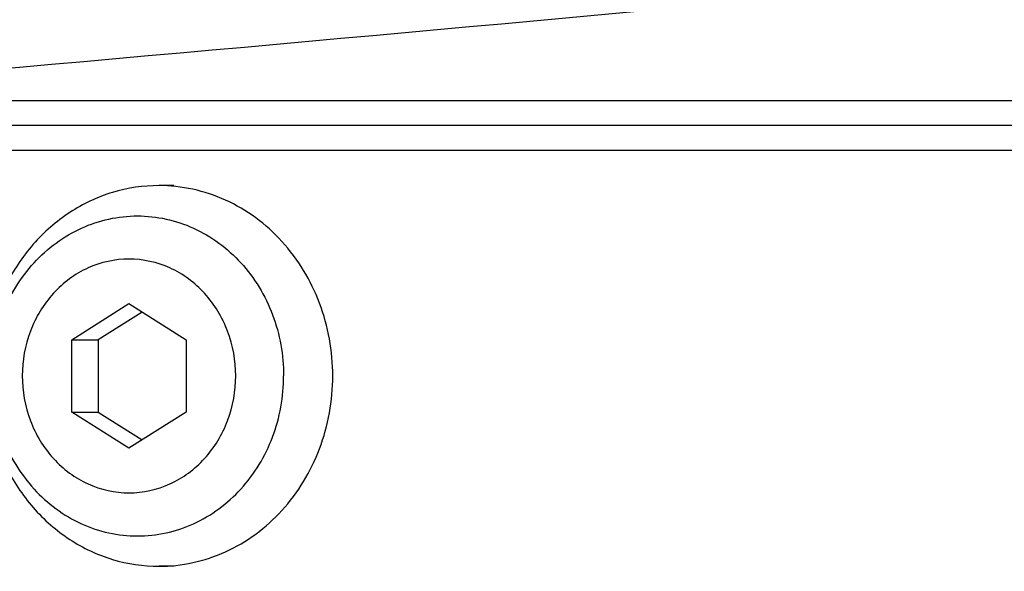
# Model space of a CAD drawing. Extents: x 0 to 594, y 0 to 420.
# Tile 63 of 104: x 322.37 to 324.33, y 187.53 to 188.63. Entities that reach past the tile are written whole.
import ezdxf

# ---------------------------------------------------------------- set-up
doc = ezdxf.new("R2010")
doc.units = 0
doc.header["$LTSCALE"] = 32.67
doc.layers.get('0').update_dxf_attribs({"linetype": 'CONTINUOUS'})
for name, color, linetype in [('1_DESIGN', 7, 'CONTINUOUS'), ('ASSY', 7, 'CONTINUOUS'), ('DRIV_DIM', 7, 'CONTINUOUS'), ('ROUND', 7, 'CONTINUOUS')]:
    doc.layers.add(name, color=color, linetype=linetype)
doc.styles.get("Standard").update_dxf_attribs({"font": 'txt', "width": 0.8})
doc.dimstyles.new('DIMSTYLE_1', dxfattribs={"dimtxt": 3.8, "dimasz": 1.8, "dimexe": 2, "dimexo": 1.5, "dimgap": 1.9, "dimtad": 1, "dimdec": 3, "dimlfac": 10, "dimtxsty": 'STANDARD', "dimblk": 'OPEN', "dimblk1": 'OPEN', "dimblk2": 'OPEN', "dimcen": 0.09, "dimazin": 2, "dimtp": 0.5, "dimtm": 0.5, "dimtfac": 1, "dimtdec": -1, "dimtofl": 0, "dimtmove": 0, "dimatfit": 3, "dimtolj": 1})

# ---------------------------------------------------------------- blocks, each defined once
blk = doc.blocks.new('*D9')
at = {"layer": 'DRIV_DIM', "color": 2, "linetype": 'CONTINUOUS'}
for p, q in [((478.2292, 259.5495), (491.452, 274.2349)), ((297.6489, 184.1203), (289.0513, 184.1203))]:
    blk.add_line(p, q, dxfattribs=at)
for points in [[(488.3585, 273.4823), (490.1137, 272.7486), (489.1755, 274.4035)], [(290.4493, 185.9249), (291.0513, 184.1203), (291.6805, 185.9156)]]:
    blk.add_lwpolyline(points, dxfattribs=at)
for start, end in [(48, 114), (114, 180)]:
    blk.add_arc((410.3124, 184.1203), 119.2611, start, end, dxfattribs=at)
blk = doc.blocks.new('_OPEN')
at = {"color": 0, "linetype": 'BYBLOCK'}
for p, q in [((0, 0), (-1, 0.342)), ((-1, -0.342), (0, 0)), ((-1, 0), (0, 0))]:
    blk.add_line(p, q, dxfattribs=at)

msp = doc.modelspace()

# ---------------------------------------------------------------- linework, layer by layer
at = {"layer": '1_DESIGN', "color": 7, "linetype": 'CONTINUOUS'}
for p, q in [((322.47131, 187.99248), (322.58551, 188.06465)), ((322.58551, 188.06465), (322.6997, 187.99248)), ((322.61195, 188.04794), (322.52419, 187.99248)), ((322.47131, 187.84814), (322.47131, 187.99248)), ((322.47131, 187.99248), (322.52419, 187.99248)), ((322.52419, 187.99248), (322.52419, 187.84814)), ((322.6997, 187.99248), (322.6997, 187.84814)), ((322.58551, 187.77597), (322.47131, 187.84814)), ((322.47131, 187.84814), (322.52419, 187.84814)), ((322.52419, 187.84814), (322.61195, 187.79268)), ((322.6997, 187.84814), (322.58551, 187.77597))]:
    msp.add_line(p, q, dxfattribs=at)
for points, knots in [([(322.64516, 188.30031), (322.61406, 188.30031), (322.55108, 188.29094), (322.46416, 188.24997), (322.39058, 188.1854), (322.35418, 188.13026), (322.3396, 188.10066)], [0, 0, 0, 0, 0.2432958, 0.4898437, 0.7418786, 1, 1, 1, 1]), ([(322.99231, 187.92031), (322.99231, 187.96958), (322.97476, 188.06792), (322.89873, 188.19402), (322.78343, 188.27985), (322.69048, 188.30031), (322.64516, 188.30031)], [0, 0, 0, 0, 0.2603379, 0.5147448, 0.7605184, 1, 1, 1, 1]), ([(322.64516, 187.54031), (322.69048, 187.54031), (322.78343, 187.56077), (322.89873, 187.6466), (322.97476, 187.7727), (322.99231, 187.87104), (322.99231, 187.92031)], [0, 0, 0, 0, 0.2394816, 0.4852552, 0.7396621, 1, 1, 1, 1]), ([(322.3396, 187.73996), (322.35418, 187.71037), (322.39058, 187.65522), (322.46416, 187.59065), (322.55108, 187.54969), (322.61406, 187.54031), (322.64516, 187.54031)], [0, 0, 0, 0, 0.2581214, 0.5101563, 0.7567042, 1, 1, 1, 1])]:
    msp.add_open_spline(points, degree=3, knots=knots, dxfattribs=at)
at = {"layer": '1_DESIGN', "color": 9, "linetype": 'CONTINUOUS'}
for points, knots in [([(322.31059, 187.92031), (322.31059, 187.96172), (322.32535, 188.04439), (322.38922, 188.15039), (322.4863, 188.22254), (322.6024, 188.24822), (322.7185, 188.22254), (322.81558, 188.15039), (322.87944, 188.04439), (322.89421, 187.96172), (322.89421, 187.92031)], [0, 0, 0, 0, 0.1301685, 0.2573724, 0.3802592, 0.5, 0.6197408, 0.7426276, 0.8698315, 1, 1, 1, 1]), ([(322.79867, 187.92031), (322.79867, 187.95056), (322.78788, 188.01095), (322.74123, 188.08838), (322.67032, 188.14108), (322.58551, 188.15984), (322.5007, 188.14108), (322.42978, 188.08838), (322.38313, 188.01095), (322.37235, 187.95056), (322.37235, 187.92031)], [0, 0, 0, 0, 0.1301684, 0.2573724, 0.3802592, 0.5, 0.6197408, 0.7426276, 0.8698316, 1, 1, 1, 1]), ([(322.31059, 187.92031), (322.31059, 187.8789), (322.32535, 187.79623), (322.38922, 187.69024), (322.4863, 187.61809), (322.6024, 187.5924), (322.7185, 187.61809), (322.81558, 187.69024), (322.87944, 187.79623), (322.89421, 187.8789), (322.89421, 187.92031)], [0, 0, 0, 0, 0.1301685, 0.2573724, 0.3802592, 0.5, 0.6197408, 0.7426276, 0.8698315, 1, 1, 1, 1]), ([(322.37235, 187.92031), (322.37235, 187.89006), (322.38313, 187.82967), (322.42978, 187.75225), (322.5007, 187.69954), (322.58551, 187.68078), (322.67032, 187.69954), (322.74123, 187.75225), (322.78788, 187.82967), (322.79867, 187.89006), (322.79867, 187.92031)], [0, 0, 0, 0, 0.1301684, 0.2573724, 0.3802592, 0.5, 0.6197408, 0.7426276, 0.8698316, 1, 1, 1, 1])]:
    msp.add_open_spline(points, degree=3, knots=knots, dxfattribs=at)
at = {"layer": 'ASSY', "color": 7, "linetype": 'CONTINUOUS'}
for p, q in [((322.67499, 188.30031), (322.64516, 188.30031)), ((322.67499, 187.54031), (322.64516, 187.54031))]:
    msp.add_line(p, q, dxfattribs=at)
at = {"layer": 'ROUND', "color": 9, "linetype": 'CONTINUOUS'}
for p, q in [((321.87882, 188.47031), (328.1087, 188.47031)), ((328.07354, 188.37031), (321.83423, 188.37031))]:
    msp.add_line(p, q, dxfattribs=at)
at = {"layer": 'ROUND', "color": 7, "linetype": 'CONTINUOUS'}
msp.add_line((328.09112, 188.42031), (321.85644, 188.42031), dxfattribs=at)
at = {"layer": 'ROUND', "color": 9, "linetype": 'CONTINUOUS'}
msp.add_open_spline([(328.45619, 189.13836), (325.72452, 188.83755), (320.44402, 188.34156), (315.15419, 187.96628), (312.60477, 187.80186)], degree=3, knots=[0, 0, 0, 0, 0.518241, 1, 1, 1, 1], dxfattribs=at)

# ---------------------------------------------------------------- dimensions: what is measured, and where the dimension line sits
at = {"layer": 'DRIV_DIM', "color": 2, "linetype": 'CONTINUOUS'}
dim = msp.add_angular_dim_2l(base=(361.80458, 293.07077), line1=((476.4275, 257.54851), (477.22551, 258.43479)), line2=((300.34152, 184.12031), (299.14891, 184.12031)), dimstyle='DIMSTYLE_1', override={"dimtad": 2}, dxfattribs=at)
dim.commit()
dim.dimension.update_dxf_attribs({"geometry": '*D9', "text_midpoint": (325.37448, 267.83863), "dimtype": 162})

doc.saveas('drawing.dxf')
